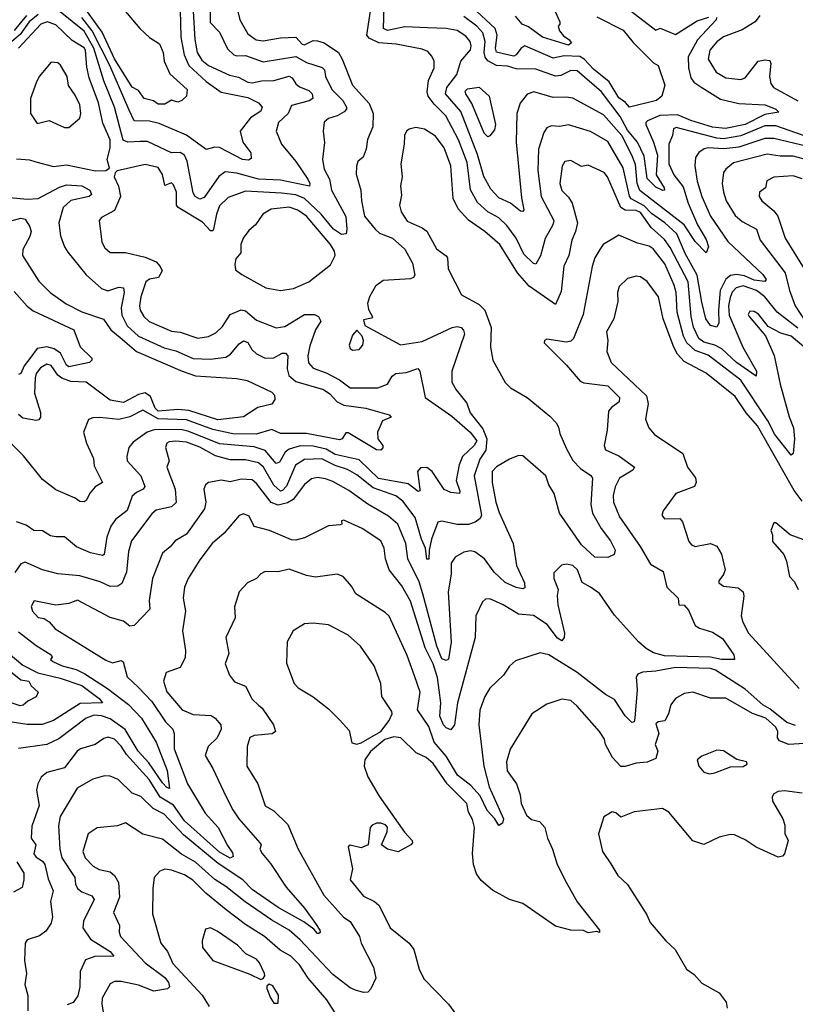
# Model space of a CAD drawing. Extents: x 1246169 to 1426871, y 660025 to 763458.
# Tile 208 of 256: x 1301700 to 1305254, y 737985 to 742495. Entities that reach past the tile are written whole.
import ezdxf

# ---------------------------------------------------------------- set-up
doc = ezdxf.new("R2010")
doc.units = 0

msp = doc.modelspace()

# ---------------------------------------------------------------- linework, layer by layer
at = {"layer": '0CON20XD'}
for points in [[(1302574.6, 742585.4), (1302572.6, 742482.6), (1302615, 742438.5), (1302652.4, 742362.4), (1302680.6, 742335), (1302695, 742329.6), (1302735, 742330.7), (1302815, 742301.6), (1302965, 742326.1), (1303015, 742299), (1303085.7, 742275.7), (1303096.8, 742265), (1303101.4, 742235), (1303130.9, 742175), (1303181, 742125), (1303198.1, 742095), (1303198.2, 742085), (1303186.8, 742073.2), (1303155, 742055.3), (1303115, 742042.9), (1303094.7, 742025.3), (1303091.2, 741985), (1303096.7, 741933.3), (1303087.5, 741855), (1303095, 741811.2), (1303119.6, 741765), (1303129.5, 741715), (1303193.8, 741593.8), (1303199.6, 741535), (1303195.5, 741515), (1303175, 741511.3), (1303138.7, 741535), (1303081.3, 741605), (1303005, 741676.5), (1302965, 741693.3), (1302899.8, 741700.2), (1302735, 741710.2), (1302655, 741680.4), (1302615, 741643.2), (1302601.2, 741605), (1302588.5, 741535), (1302585, 741528), (1302575, 741527.8), (1302537.3, 741567.3), (1302425.8, 741635), (1302419.2, 741645), (1302418.4, 741705), (1302405, 741738.6), (1302395, 741747.8), (1302365, 741736.2), (1302355, 741785.6), (1302335, 741817.5), (1302275, 741831.6), (1302147, 741803), (1302136.9, 741793.1), (1302133.1, 741775), (1302153.4, 741733.4), (1302161.8, 741685), (1302135, 741621.1), (1302075, 741589.1), (1302063.5, 741575), (1302076.6, 741476.6), (1302089.5, 741449.5), (1302115, 741428.9), (1302185, 741428.6), (1302275, 741407.5), (1302325, 741385.5), (1302344.5, 741365), (1302352.7, 741345), (1302335.6, 741315), (1302295, 741306.6), (1302278.8, 741295), (1302255.3, 741225.3), (1302249.1, 741185), (1302252.3, 741165), (1302268.2, 741135), (1302293.4, 741113.4), (1302395, 741067.9), (1302435, 741064.2), (1302516.1, 741036.1), (1302565, 741043.4), (1302599.4, 741060.6), (1302629.8, 741090.2), (1302665, 741145.4), (1302715, 741166.8), (1302735, 741161.1), (1302785, 741118.4), (1302875, 741083.2), (1302915, 741089.7), (1303005, 741144.6), (1303051.2, 741145), (1303070, 741135), (1303080.4, 741115), (1303056.2, 741073.8), (1303029.5, 741000.5), (1303020.1, 740955), (1303023.2, 740923.2), (1303045, 740899.5), (1303105, 740878.1), (1303164.8, 740844.8), (1303215, 740808.8), (1303340.9, 740809.1), (1303384.8, 740825.2), (1303407.5, 740862.5), (1303422.9, 740875), (1303470.3, 740879.7), (1303525, 740898.1), (1303533.8, 740885), (1303557.3, 740765), (1303679.5, 740679.5), (1303764.1, 740605), (1303795, 740565.7), (1303783.2, 740545), (1303729.2, 740495), (1303713.5, 740456.5), (1303700.6, 740385), (1303717.2, 740335), (1303715, 740324.2), (1303675, 740329.2), (1303645, 740343.8), (1303589.6, 740425), (1303565, 740443.3), (1303537.4, 740442.6), (1303523.6, 740425), (1303534, 740345), (1303533.3, 740336.7), (1303526.2, 740333.8), (1303479.7, 740369.7), (1303343.5, 740393.5), (1303255, 740478.3), (1303145, 740503.8), (1303105, 740527.3), (1303045, 740541.7), (1302985, 740543.1), (1302935, 740528), (1302916.6, 740513.4), (1302891, 740469), (1302875, 740462.9), (1302825, 740521.7), (1302775, 740539), (1302615, 740552.5), (1302475, 740609.4), (1302445, 740616.3), (1302321.5, 740618.5), (1302284.5, 740605.5), (1302220.1, 740559.9), (1302200.9, 740535), (1302190.9, 740495), (1302192.5, 740475), (1302255.3, 740405), (1302273.4, 740356.6), (1302266, 740345), (1302235, 740330), (1302215, 740312.5), (1302193.3, 740246.8), (1302139.7, 740205), (1302117.6, 740175), (1302099.1, 740125), (1302086.5, 740045), (1302080, 740040), (1302025, 740052.2), (1301961, 740081), (1301905, 740126.2), (1301865, 740125.5), (1301841.5, 740131.5), (1301805, 740154), (1301765, 740155.7), (1301729.4, 740179.4), (1301685, 740194.5)], [(1302433.4, 742603.4), (1302439.2, 742415), (1302453.8, 742335), (1302475.3, 742285), (1302555, 742212.9), (1302622.7, 742162.7), (1302745, 742138.5), (1302794.7, 742115), (1302810.4, 742095), (1302805, 742076.1), (1302757.8, 742045), (1302710.8, 741985), (1302723.1, 741935), (1302758.9, 741885), (1302760.3, 741859.7), (1302748.1, 741851.9), (1302721.4, 741855), (1302615, 741909.6), (1302595, 741910.7), (1302555, 741900.9), (1302465, 741966.4), (1302339.6, 742019.6), (1302295, 742030.7), (1302225, 742031.9), (1302201.3, 742081.3), (1302113.1, 742285), (1302032.3, 742445), (1301985.2, 742505.2)], [(1305310.4, 741915), (1305155, 741950.8), (1305115, 741951.2), (1304995, 741911.4), (1304925.9, 741904.1), (1304855, 741908.9), (1304835.7, 741904.3), (1304812.3, 741887.7), (1304796.4, 741863.6), (1304794.1, 741825.9), (1304804.8, 741755), (1304825.2, 741685.2), (1304866.2, 741595), (1304945, 741479.2), (1305105, 741328.2), (1305120, 741305), (1305115, 741296.2), (1305065, 741302.1), (1305021.5, 741321.5), (1304985, 741328.2), (1304957.2, 741322.8), (1304935, 741307.2), (1304910.1, 741255), (1304901.5, 741165), (1304903.7, 741106.3), (1304893.8, 741086.2), (1304866.2, 741095), (1304843.9, 741125), (1304825, 741200.8), (1304805, 741324.6), (1304749.7, 741425), (1304711.8, 741515), (1304656.4, 741565), (1304595, 741607.9), (1304561.9, 741641.9), (1304502.4, 741675), (1304495, 741686.7), (1304465, 741816.7), (1304395, 741937.8), (1304315, 741983.3), (1304215, 742013.8), (1304175, 742005.4), (1304135, 742009.1), (1304115, 741999.4), (1304101.1, 741978.9), (1304077.8, 741902.2), (1304074.4, 741805), (1304090.2, 741685), (1304147.1, 741575), (1304143.3, 741555), (1304107.2, 741492.8), (1304086.7, 741413.3), (1304065, 741375.7), (1304055, 741377.8), (1304010.8, 741420.8), (1303974.7, 741495), (1303932, 741552), (1303895, 741587.7), (1303845.2, 741615.2), (1303798.1, 741658.1), (1303765.2, 741715.2), (1303751, 741841), (1303710.5, 741945), (1303653.2, 742055), (1303598.8, 742108.8), (1303571.9, 742145), (1303567.9, 742165), (1303572.7, 742217.3), (1303599.5, 742275), (1303599.5, 742305), (1303588.8, 742328.8), (1303569.7, 742349.7), (1303545, 742359.7), (1303425, 742382.9), (1303345, 742389.5), (1303301.5, 742411.5), (1303290.6, 742425), (1303315.4, 742584.6)], [(1304126.5, 742595), (1304174.4, 742485), (1304175.7, 742474.3), (1304166.7, 742465), (1304173.3, 742445), (1304191.9, 742421.9), (1304216.7, 742405), (1304228.8, 742388.8), (1304215, 742379.2), (1304095.8, 742415), (1304032.1, 742462.1), (1304002.9, 742475), (1303971.2, 742511.2)], [(1302495.2, 742535), (1302502.1, 742405), (1302513.1, 742345), (1302535, 742309.3), (1302565, 742285.7), (1302661.8, 742241.8), (1302702.5, 742232.5), (1302745, 742209.7), (1302765, 742206.1), (1302807.5, 742215), (1302865, 742216.8), (1302935, 742236.1), (1302949.2, 742229.2), (1302965, 742201.8), (1302982.9, 742187.1), (1303025, 742170.4), (1303039.6, 742155), (1303043.5, 742135), (1303026.6, 742123.4), (1302945, 742101.8), (1302930.9, 742065), (1302886.3, 742023.7), (1302874.6, 741985), (1302899.5, 741925), (1302965.8, 741845), (1303020, 741765), (1303030, 741745), (1303027.7, 741732.3), (1302895, 741759.5), (1302795, 741765.5), (1302695, 741792.8), (1302641.7, 741798.2), (1302612.3, 741777.7), (1302545, 741680.9), (1302525, 741672.7), (1302504.2, 741685), (1302495, 741702.9), (1302467.3, 741847.3), (1302455, 741875.3), (1302435, 741887.4), (1302395, 741885.9), (1302285, 741936.9), (1302252.5, 741937.5), (1302195, 741933.6), (1302174.1, 741944.1), (1302134.8, 742094.8), (1302085.4, 742215), (1302040.3, 742365), (1301995, 742443.4), (1301885, 742531.6)], [(1302175, 742544), (1302250.8, 742455), (1302295, 742414), (1302340, 742385), (1302357.5, 742345), (1302362, 742305), (1302387.9, 742247.9), (1302468.1, 742175), (1302464, 742145), (1302442.9, 742125), (1302425, 742117.5), (1302395, 742126.2), (1302365, 742108.8), (1302335, 742108), (1302313.2, 742123.2), (1302270.8, 742135), (1302245, 742170.8), (1302215, 742185.7), (1302135, 742316.1), (1302078.2, 742438.2), (1301998.1, 742548.1)], [(1302697.1, 742545), (1302709, 742495), (1302745, 742430), (1302783.7, 742403.7), (1302815, 742398.8), (1302895, 742412.9), (1302965, 742415.4), (1302995, 742382.5), (1303005, 742380), (1303045, 742400), (1303065, 742398.5), (1303095, 742390), (1303160.4, 742345), (1303178, 742315), (1303224.7, 742195), (1303301.2, 742111.2), (1303319.1, 742065), (1303318.8, 742005), (1303293.9, 741946.1), (1303287.3, 741902.7), (1303274.6, 741865.4), (1303250, 741845), (1303243.3, 741825), (1303242.1, 741787.9), (1303263.9, 741713.9), (1303266.4, 741665), (1303280.7, 741595), (1303329.3, 741535), (1303348.1, 741518.1), (1303408, 741495), (1303465, 741443.8), (1303500.2, 741380.2), (1303510.4, 741325), (1303505.3, 741314.7), (1303491.1, 741308.9), (1303365, 741300.9), (1303330, 741275), (1303302.9, 741225), (1303294.2, 741195), (1303298.3, 741168.3), (1303316.2, 741133.8), (1303312.5, 741127.5), (1303275, 741120), (1303281.2, 741095), (1303445, 741006.4), (1303545, 741021.8), (1303682.5, 741085), (1303705, 741090), (1303722.5, 741085), (1303733.2, 741073.2), (1303737.5, 741055), (1303679.6, 740885), (1303680.9, 740835), (1303700.2, 740800.2)], [(1305317.1, 741955), (1305165, 742009.6), (1305115, 742009.1), (1305005, 741962.6), (1304925, 741950.2), (1304895, 741953.2), (1304708.1, 742001.9), (1304695.5, 741995), (1304691.8, 741965), (1304674.4, 741925.6), (1304674.9, 741835), (1304696.7, 741785), (1304739.6, 741729.6), (1304763.1, 741655), (1304805.5, 741555.5), (1304845, 741488), (1304856.7, 741455), (1304845, 741427.5), (1304795, 741479.5), (1304745.3, 741555.3), (1304542.4, 741712.4), (1304529, 741745), (1304521.3, 741831.3), (1304505, 741874), (1304459.7, 741965), (1304375, 742059.6), (1304235, 742135.6), (1304205, 742140.7), (1304145, 742138.8), (1304055.3, 742164.7), (1304025, 742154.7), (1303992.7, 742112.7), (1303978.8, 742065), (1303974.4, 741935), (1303998.9, 741678.9), (1304009.4, 741625), (1304005, 741616.2), (1303995, 741618.6), (1303948.6, 741655), (1303895, 741678.9), (1303859.2, 741719.2), (1303827.4, 741777.4), (1303797.4, 741877.4), (1303721.6, 742075), (1303651, 742155), (1303656.9, 742185), (1303703.2, 742245), (1303720.8, 742305), (1303765, 742357.5), (1303768.9, 742375), (1303763.9, 742395), (1303745, 742419.8), (1303705, 742446), (1303654.3, 742455.7), (1303568.8, 742458.8), (1303465, 742463.1), (1303385, 742446), (1303366.7, 742455), (1303370.7, 742555)], [(1304345, 742508.6), (1304465, 742448.1), (1304510.6, 742390.6), (1304605, 742298.1), (1304626.2, 742285), (1304656.5, 742195), (1304642.9, 742145), (1304618.2, 742125), (1304495, 742094.9), (1304476.2, 742116.2), (1304445, 742137.2), (1304400.5, 742210.5), (1304329.1, 742269.1), (1304287, 742315), (1304267, 742327), (1304195, 742329.7), (1304145, 742319.4), (1304015, 742375.3), (1303996.3, 742363.7), (1303975, 742333.8), (1303965, 742328.9), (1303943.4, 742333.4), (1303885, 742346.1), (1303879.6, 742365), (1303887.3, 742425), (1303879, 742455), (1303771.3, 742555)], [(1304501.8, 742535), (1304615, 742446.7), (1304635, 742457.1), (1304705, 742428.2), (1304805, 742490.6), (1304857.5, 742507.5)], [(1301785, 742519.6), (1301743.1, 742485), (1301702.6, 742427.4), (1301615, 742354.3)], [(1301731.1, 742515), (1301674.9, 742445.1)], [(1302046.7, 741803.3), (1302095, 741804.3), (1302111.2, 741815), (1302100.4, 741855), (1302115, 741908), (1302115.1, 741945.1), (1302081.7, 742021.7), (1302060.9, 742115), (1302019, 742229), (1302007.9, 742277.9), (1302001.3, 742355), (1301995, 742366.6), (1301940.1, 742400.1), (1301865, 742472.3), (1301825.7, 742485.7), (1301797.7, 742475), (1301695.2, 742365)], [(1304892.5, 742505), (1304891.2, 742495), (1304806.5, 742403.5), (1304762.6, 742325), (1304764.2, 742275), (1304775, 742228.9), (1304788.5, 742208.5), (1304825, 742184.2), (1304911.4, 742131.4), (1304995, 742111.3), (1305115.7, 742105.7), (1305165.6, 742085), (1305178.8, 742071.2), (1305115, 742060.9), (1305023.8, 742015), (1304933.6, 741996.4), (1304875, 742003.4), (1304775, 742033.2), (1304715, 742060.1), (1304633.8, 742056.2), (1304577.3, 742032.7), (1304568.9, 742025), (1304568.7, 742015), (1304604.8, 741935), (1304622.3, 741875), (1304616.5, 741785), (1304652.9, 741725), (1304654, 741715), (1304647.5, 741712.5), (1304615, 741728.4), (1304575, 741767.9), (1304560.9, 741870.9), (1304530.8, 741935), (1304485, 741989.7), (1304452, 742052), (1304366.4, 742165), (1304255, 742260.6), (1304225, 742262.2), (1304180.1, 742239.9), (1304155, 742237.1), (1304065, 742268), (1303975, 742270.3), (1303935, 742282.3), (1303885, 742285.6), (1303845, 742307.3), (1303833.1, 742323.1), (1303828.5, 742345), (1303833.1, 742395), (1303822.7, 742435), (1303795, 742465.2), (1303735, 742510.7)], [(1305091.2, 742515), (1305070, 742485), (1305010.5, 742449.5), (1304925, 742416.5), (1304895, 742394.1), (1304863.1, 742355), (1304855.3, 742315), (1304891.8, 742255), (1304935, 742228.8), (1305005, 742220.8), (1305025, 742229.5), (1305084.6, 742305), (1305115, 742311.7), (1305137.8, 742307.8), (1305142.5, 742295), (1305135.8, 742235), (1305142.6, 742202.6), (1305154.6, 742185), (1305265, 742123.2)], [(1301925, 742000.8), (1301975.9, 742044.1), (1301980, 742065), (1301975.5, 742105), (1301955, 742150), (1301924.4, 742194.4), (1301917.5, 742235), (1301887.6, 742287.6), (1301875, 742298), (1301845, 742301.2), (1301789.2, 742235), (1301775, 742206.2), (1301750.3, 742135), (1301750, 742065), (1301780, 742020), (1301835, 742033.3), (1301905, 742001.4), (1301925, 742000.8)], [(1303845, 741958), (1303828.1, 741975), (1303771.9, 742111.9), (1303744, 742155), (1303741.8, 742168.2), (1303752, 742178), (1303805, 742186), (1303850.8, 742145), (1303880, 742015), (1303875, 741991.2), (1303855, 741963.3), (1303845, 741958)], [(1305265, 741082), (1305170.5, 741155), (1305115, 741225.5), (1305076, 741255), (1305015, 741275.7), (1304983.3, 741266.7), (1304965, 741247.1), (1304955, 741222.5), (1304948.7, 741185), (1304951.2, 741141.2), (1305013.1, 740995), (1305075.9, 740885.9), (1305075, 740861.9), (1304984.9, 740924.9), (1304916.9, 740986.9), (1304884.9, 741004.9), (1304835, 741017.4), (1304811.5, 741035), (1304786.9, 741086.9), (1304776.4, 741135), (1304762.4, 741295), (1304681.3, 741451.3), (1304655, 741488.7), (1304593.5, 741543.5), (1304545, 741612), (1304525, 741620.5), (1304475, 741622.3), (1304454.6, 741634.6), (1304392.9, 741775), (1304378, 741795), (1304305, 741828.9), (1304275, 741823.1), (1304225, 741849.6), (1304198.6, 741845), (1304186.2, 741825), (1304174.7, 741745), (1304185, 741713.6), (1304215, 741681.9), (1304231.9, 741655), (1304255.8, 741565), (1304246.9, 741525), (1304229.7, 741485), (1304215.8, 741415), (1304193.7, 741366.3), (1304180.5, 741249.5), (1304155, 741191.2), (1304034.3, 741274.3), (1303981.3, 741335), (1303900.3, 741465), (1303832.1, 741525), (1303757.2, 741577.2), (1303709.4, 741629.4), (1303686.8, 741676.8), (1303675, 741826), (1303645, 741907.8), (1303605, 741962.2), (1303555, 741994), (1303515, 742001.9), (1303485, 741993.3), (1303472.5, 741985), (1303463.1, 741965), (1303462.3, 741925), (1303446.4, 741835), (1303451.9, 741775), (1303445.6, 741735), (1303449.1, 741690.9), (1303440.6, 741645), (1303448.1, 741615), (1303475, 741572.5), (1303545, 741541.8), (1303565, 741526.7), (1303610.4, 741445), (1303655, 741414.3), (1303660.9, 741405), (1303663.7, 741353.7), (1303723.8, 741235), (1303805, 741191.2), (1303831.8, 741165), (1303860.4, 741085), (1303856.7, 740995), (1303868.1, 740935), (1303925, 740833.1), (1303949.1, 740809.1), (1304025, 740764.2), (1304129.3, 740679.3), (1304158.9, 740648.9), (1304169.3, 740629.3)], [(1301685, 741857.7), (1301745, 741853.2), (1301774.4, 741844.4), (1301855, 741822.5), (1301915, 741830.3), (1302046.7, 741803.3)], [(1305312.5, 741852.5), (1305245, 741870.4), (1305185, 741870.8), (1305125, 741879.6), (1304971, 741839), (1304935, 741810.5), (1304924.6, 741795), (1304918.2, 741745), (1304924.6, 741705.4), (1304937.2, 741665), (1304977.9, 741597.9), (1305010.8, 741570.8), (1305076.8, 741535), (1305093.4, 741485), (1305207.1, 741335), (1305227.7, 741255), (1305254.1, 741184.1), (1305330.7, 741065)], [(1305285, 741766.2), (1305245, 741779.3), (1305155.3, 741774.7), (1305123.4, 741756.6), (1305117.5, 741725), (1305090, 741705), (1305088.1, 741685), (1305100, 741665), (1305155, 741620), (1305174.7, 741595), (1305207.5, 741495), (1305294.4, 741354.4)], [(1301655, 741681.1), (1301735, 741673.3), (1301785, 741676.7), (1301882.3, 741727.7), (1301915, 741738.2), (1301985, 741734), (1302021.9, 741715), (1302029.4, 741695), (1302018.2, 741685), (1301935, 741666.9), (1301899.3, 741635), (1301879.7, 741565), (1301887.8, 741505), (1301905.7, 741455), (1301921, 741431), (1302005, 741326.4), (1302075, 741264.5), (1302103.5, 741253.5), (1302155, 741269.7), (1302176.2, 741266.2), (1302179, 741245), (1302165.2, 741175.2), (1302168.6, 741141.4), (1302193.2, 741093.2), (1302245, 741046), (1302362.7, 740992.7), (1302415, 740978.3), (1302495, 740943.6), (1302575, 740939.8), (1302645, 740950), (1302666.4, 740963.6), (1302705, 741010.9), (1302725, 741023.6), (1302745, 741016.7), (1302764.5, 740985), (1302785.2, 740965.2), (1302825, 740945.3), (1302865, 740946.4), (1302902.8, 740967.2), (1302917.3, 740967.3), (1302928.8, 740955), (1302926.4, 740896.4), (1302934, 740865), (1302965, 740837.3), (1303091.6, 740801.6), (1303120.8, 740780.8), (1303155, 740744.8), (1303185, 740729), (1303285.6, 740715.6), (1303392.5, 740685), (1303402.5, 740675), (1303361.9, 740658.1), (1303339.4, 740605), (1303341.1, 740575), (1303363.5, 740545), (1303363.6, 740533.6), (1303355, 740522.5), (1303335, 740524.5), (1303205, 740603.3), (1303195, 740602.5), (1303177.5, 740575), (1303165, 740570), (1303015, 740600.3), (1302895, 740600), (1302855, 740617.2), (1302783.2, 740596.8), (1302677.4, 740597.4), (1302585, 740618.6), (1302465, 740661.6), (1302335, 740667), (1302265, 740706), (1302205, 740675.2), (1302155, 740664), (1302066.7, 740673.3), (1302035, 740672.1), (1302015, 740664.3), (1301991.8, 740605), (1302006.7, 740555), (1302038.4, 740485), (1302041.4, 740451.4), (1302079.4, 740375), (1302045.3, 740354.7), (1302022.4, 740327.6), (1302005, 740292), (1301995, 740285.8), (1301975, 740288.8), (1301953.9, 740303.9), (1301865, 740340.9), (1301805, 740389.3), (1301717.8, 740497.8), (1301607.8, 740605)], [(1302895, 741254.6), (1302955, 741264.6), (1303025, 741294), (1303125, 741371.8), (1303146, 741415), (1303142.7, 741435), (1303124.7, 741465), (1303013.8, 741595), (1302975, 741623.5), (1302935, 741636.9), (1302852.3, 741627.7), (1302814.3, 741605), (1302781.2, 741555), (1302750.4, 741529.6), (1302723.7, 741495), (1302712.9, 741465), (1302713.2, 741426.8), (1302690.9, 741399.1), (1302685.8, 741375), (1302689.3, 741349.3), (1302717.6, 741327.6), (1302827.2, 741267.2), (1302895, 741254.6)], [(1301615, 741562.3), (1301705, 741586.1), (1301725, 741581.9), (1301746.7, 741546.7), (1301752, 741525), (1301747.3, 741502.7), (1301715, 741442), (1301712.8, 741415), (1301787.6, 741297.6), (1301840, 741245), (1301913.7, 741193.7), (1301985, 741156.8), (1302084.1, 741124.1), (1302118.1, 741075), (1302160.1, 741040.1), (1302236, 740976), (1302445, 740885.4), (1302505, 740863.4), (1302695, 740850.9), (1302742.6, 740842.6), (1302855, 740788.8), (1302867.6, 740775), (1302869.4, 740755), (1302855, 740733.3), (1302791.5, 740718.5), (1302725, 740676.4), (1302607.6, 740662.4), (1302474.4, 740704.5), (1302425, 740708.9), (1302335, 740701.5), (1302320.7, 740715), (1302299.6, 740769.6), (1302275, 740785.8), (1302245, 740778.4), (1302175, 740741.9), (1302115, 740752.2), (1302005, 740834.8), (1301935, 740837.4), (1301893.1, 740853.1), (1301875, 740867), (1301845, 740911.8), (1301825, 740917.7), (1301795, 740901.2), (1301775.2, 740875), (1301770.7, 740855), (1301768.1, 740785), (1301795.9, 740695.9), (1301795.4, 740674.6), (1301787.3, 740662.7), (1301775, 740659.2), (1301715, 740669.9), (1301695, 740686.8)], [(1305226.2, 740676.2), (1305245.7, 740625), (1305250.7, 740575), (1305245, 740507.5), (1305235, 740500), (1305160.2, 740595), (1305128.1, 740658.1), (1305005, 740843.3), (1304855, 740957.8), (1304795, 740979.7), (1304757.4, 741015), (1304741, 741045), (1304713.2, 741155), (1304707.5, 741245), (1304699.5, 741279.5), (1304656.2, 741376.2), (1304602.8, 741445), (1304585, 741457.5), (1304530.9, 741470.9), (1304445, 741507.8), (1304373.8, 741466.2), (1304357.9, 741442.1), (1304335.3, 741405), (1304323.7, 741365), (1304282, 741145), (1304237.5, 741035), (1304225, 741023.1), (1304205, 741017.9), (1304115, 741032), (1304104.3, 741025.7), (1304103.1, 741015), (1304205, 740912.7), (1304268.7, 740838.6), (1304285, 740831.1), (1304395, 740818.2), (1304447.9, 740765), (1304446.9, 740745), (1304411.1, 740718.9), (1304398.4, 740701.6), (1304392, 740615), (1304377.9, 740545), (1304384.7, 740524.7), (1304445, 740497.9), (1304517.1, 740445), (1304509, 740431), (1304449.1, 740395), (1304427.9, 740355), (1304419.2, 740315), (1304421.2, 740285), (1304448.2, 740218.2), (1304542.6, 740082.6), (1304590.7, 740000.7), (1304648, 739968), (1304665.8, 739895), (1304717.1, 739845), (1304720, 739815), (1304745, 739812.5), (1304765, 739790), (1304795, 739720.5), (1304815, 739708.2), (1304875, 739690), (1304921.2, 739661.2), (1304972.2, 739585), (1304976.2, 739565), (1304916.3, 739563.7), (1304865, 739574.5), (1304655, 739581.8), (1304604.9, 739594.9), (1304570, 739615), (1304535, 739645.4), (1304425, 739768.1), (1304356.8, 739866.8), (1304315, 739895.4), (1304276.9, 739916.9), (1304256, 739975), (1304234.4, 739994.4), (1304205, 740000.6), (1304183.3, 739996.7), (1304148, 739962), (1304147.5, 739935), (1304168, 739885), (1304162.8, 739857.2), (1304165.7, 739815), (1304195.8, 739685), (1304194.2, 739665), (1304185, 739650), (1304165, 739661.6), (1304117.3, 739725), (1304055, 739765.7), (1303985, 739771.8), (1303915, 739814.7), (1303855, 739841.5), (1303835, 739840), (1303821.1, 739828.9), (1303790, 739765), (1303786.7, 739665), (1303705.8, 739365), (1303692.9, 739265), (1303675, 739242.3), (1303655, 739251.2), (1303642, 739265), (1303624.8, 739305.2), (1303630.2, 739365), (1303615, 739481.2), (1303595.4, 739545), (1303558.4, 739618.4), (1303491.5, 739831.5), (1303451.6, 739901.6), (1303393.8, 739975), (1303376.7, 740025), (1303370.2, 740075), (1303355, 740107.2), (1303270, 740165), (1303185, 740203.3), (1303175, 740200), (1303176.2, 740185), (1303169.1, 740180.9), (1303115, 740176.9), (1303005, 740122.1), (1302965, 740110.9), (1302945, 740111.8), (1302845, 740155.3), (1302773.8, 740173.8), (1302750.9, 740220.9), (1302725, 740232), (1302705, 740224), (1302637, 740143), (1302582.5, 740095), (1302525, 740021.1), (1302471.5, 739935), (1302455.6, 739895), (1302449.5, 739845), (1302460, 739785), (1302445.5, 739695.5), (1302459.1, 739605), (1302457.9, 739572.1), (1302435, 739528), (1302371.2, 739505), (1302359.6, 739465), (1302375, 739415.6), (1302445, 739333.3), (1302495, 739311.9), (1302577.2, 739307.2), (1302596.2, 739295), (1302621.5, 739265), (1302623.3, 739245), (1302605.1, 739204.9), (1302563.3, 739165), (1302550, 739125), (1302585.5, 739065), (1302646.8, 738935), (1302676.5, 738875), (1302704.6, 738834.6), (1302800.8, 738725), (1302806.2, 738715), (1302801.2, 738695), (1302810.6, 738675), (1302848.9, 738628.9), (1302921.5, 738521.5), (1303004.7, 738425), (1303055.4, 738355), (1303075.4, 738325), (1303076.2, 738313.8), (1303070.5, 738309.5), (1303065, 738308.6), (1303048.3, 738328.3), (1303002.5, 738362.5), (1302885, 738428.3), (1302765, 738511), (1302722.4, 738555), (1302609.2, 738629.2), (1302450.5, 738760.5), (1302362, 738855), (1302311.5, 738881.5), (1302255, 738936.1), (1302215, 738952.2), (1302151.9, 739015), (1302115, 739029.1), (1302088, 739032), (1302035, 739016.7), (1301963.8, 738975), (1301885.3, 738845), (1301877.7, 738802.3), (1301883.3, 738695), (1301893.3, 738655), (1301952.1, 738565), (1301955.3, 738535), (1301965.4, 738515), (1301985, 738499.1), (1302031.1, 738481.1), (1302040.7, 738465), (1301992.5, 738365), (1301988.8, 738335), (1302025, 738282.5), (1302115, 738226.7), (1302131.2, 738205), (1302045, 738204.1), (1302001.7, 738188.3), (1301976.7, 738135), (1301975.6, 738064.4), (1301966.7, 738023.3), (1301945, 737993.1), (1301917.3, 737982.7)], [(1305285, 740289.3), (1305248.5, 740338.5), (1305081.2, 740635), (1305029.2, 740695), (1304978.8, 740768.8), (1304845, 740875.7), (1304745, 740929.3), (1304715, 740963.1), (1304697.6, 740995), (1304648.8, 741125), (1304627.7, 741225), (1304575, 741296.5), (1304545, 741317.5), (1304525, 741320.6), (1304485, 741309.4), (1304447.4, 741272.6), (1304439.1, 741245), (1304440.8, 741205), (1304422.3, 741125), (1304388.9, 741065), (1304395.2, 741025), (1304389.7, 740975), (1304410.4, 740925), (1304572.3, 740772.3), (1304579.1, 740735), (1304567.1, 740665), (1304582.9, 740625), (1304609.2, 740595), (1304738.1, 740508.1), (1304760, 740445), (1304796.9, 740396.9), (1304799.6, 740375), (1304792.8, 740357.2), (1304706, 740325), (1304648.6, 740245), (1304642.9, 740225), (1304655, 740209.2), (1304725, 740210), (1304736.9, 740195), (1304766.6, 740105)], [(1301675, 741249.7), (1301733.7, 741183.7), (1301761.3, 741161.3), (1301948.8, 741075), (1301976.9, 740996.9), (1302030, 740945), (1302030, 740935), (1302020, 740925), (1301925, 740904.6), (1301915, 740913.3), (1301887.6, 740967.6), (1301857.8, 740987.8), (1301825, 740996.5), (1301780.3, 740989.7), (1301750.9, 740949.1), (1301720.6, 740909.4), (1301705, 740874.4), (1301695, 740869.4)], [(1305311.7, 740981.7), (1305235, 741044.8), (1305188.5, 741058.5), (1305129.7, 741089.7), (1305085, 741145.7), (1305065, 741158.6), (1305045, 741160), (1305038.6, 741145), (1305042.9, 741135), (1305117.5, 741047.5), (1305156.7, 740956.7), (1305184.7, 740825.3), (1305226.2, 740676.2)], [(1303225, 740980.8), (1303255, 740983.8), (1303272, 741005), (1303275.7, 741025), (1303268.8, 741045), (1303245, 741072.5), (1303225, 741050), (1303210.5, 741005), (1303215, 740988.8), (1303225, 740980.8)], [(1303700.2, 740800.2), (1303748.9, 740738.9), (1303763.9, 740695), (1303821.6, 740621.6), (1303841, 740575), (1303836.2, 740523.8), (1303808.3, 740481.7), (1303782.2, 740405), (1303816.8, 740225), (1303809.3, 740210.7), (1303787, 740193), (1303757.2, 740182.8), (1303705, 740182.2), (1303635, 740197.5), (1303616.7, 740193.3), (1303586.4, 740115), (1303575.7, 740065), (1303575, 740023.8), (1303565, 740024), (1303560, 740075), (1303541.6, 740115), (1303511.6, 740215), (1303455, 740290.2), (1303423.6, 740313.6), (1303320.5, 740350.5), (1303245, 740410.9), (1303202.3, 740435), (1303145, 740452.6), (1303085, 740483.2), (1303005, 740480.8), (1302963.7, 740455), (1302922, 740358), (1302905, 740337.9), (1302895, 740335.8), (1302865, 740362.7), (1302816.9, 740445), (1302794.6, 740464.6), (1302735, 740479.2), (1302665, 740479.1), (1302597.9, 740497.9), (1302525, 740537.7), (1302465, 740559.4), (1302415, 740565.2), (1302385, 740561.1), (1302374.5, 740555), (1302368.5, 740535), (1302384.5, 740475), (1302374.2, 740445), (1302412.3, 740345), (1302416.5, 740283.5), (1302395, 740263.2), (1302325, 740247.7), (1302305, 740231.5), (1302212.8, 740107.2), (1302199.1, 740059.1), (1302189.7, 739965), (1302168, 739912), (1302150.4, 739899.6), (1302115, 739899.4), (1302069.5, 739919.5), (1301975, 739947.9), (1301875, 739957.1), (1301805, 739975.5), (1301725, 740010.4), (1301705, 740002.5), (1301677.5, 739962.5)], [(1304169.3, 740629.3), (1304175, 740600), (1304205, 740530), (1304235.4, 740475.4), (1304269.5, 740439.5), (1304317.3, 740407.3), (1304324.4, 740395), (1304316.6, 740275), (1304324.3, 740235), (1304364, 740164), (1304407.7, 740107.7), (1304429.4, 740065), (1304424.7, 740045), (1304395, 740031.9), (1304335, 740033.8), (1304275, 740089.3), (1304173.6, 740235), (1304149.5, 740325), (1304124.2, 740365), (1304111.5, 740405), (1304005, 740497.1), (1303985, 740499.2), (1303945, 740481.8), (1303885, 740447.3), (1303865.4, 740425), (1303864.3, 740375.7), (1303882.5, 740285), (1303897.4, 740237.4), (1303960.8, 740095), (1303976.7, 739995), (1304013.6, 739915), (1304015, 739892), (1304005, 739887.8), (1303975, 739894), (1303925, 739917.1), (1303874.1, 739964.1), (1303829.7, 740025), (1303785, 740057.5), (1303765, 740061.5), (1303735, 740056.1), (1303695, 740033.6), (1303677.5, 740005), (1303677.6, 739955), (1303663.3, 739875), (1303676.4, 739643.6), (1303664.3, 739565.7), (1303655, 739560), (1303635, 739567.9), (1303611.1, 739625), (1303547.9, 739865), (1303530.5, 739920.5), (1303478.4, 740025), (1303468.7, 740095), (1303432.5, 740185), (1303390.5, 740220.5), (1303295, 740275.2), (1303208.8, 740338.8), (1303135, 740380), (1303102, 740392), (1303065, 740398.2), (1303037.7, 740392.3), (1303005, 740365.4), (1302953.2, 740296.8), (1302927.5, 740282.4), (1302885, 740271.3), (1302852.8, 740282.8), (1302785, 740370), (1302765, 740387.6), (1302715, 740390.5), (1302665, 740378.2), (1302625, 740385.5), (1302565, 740375.5), (1302551.5, 740365), (1302543.5, 740345), (1302552.3, 740285), (1302546.7, 740255), (1302465, 740138.6), (1302412.7, 740107.3), (1302390.3, 740079.7), (1302355, 740051.2), (1302309.3, 739935), (1302293.4, 739835), (1302296.2, 739795), (1302225, 739720.6), (1302205, 739717.5), (1302175, 739739.5), (1302115, 739755.9), (1301965, 739835.5), (1301925, 739821.2), (1301865, 739813.1), (1301767, 739833), (1301753, 739807), (1301758, 739785), (1301785, 739756.7), (1301811.7, 739751.7), (1301835, 739737.5), (1301862.5, 739705), (1302095, 739561.9), (1302125, 739549.5), (1302165, 739559.5), (1302173.9, 739553.9), (1302193, 739485), (1302245, 739436.3), (1302305, 739372.4), (1302368.7, 739278.7), (1302401.4, 739245), (1302407.5, 739225), (1302407.5, 739155), (1302468.5, 738995), (1302549.5, 738859.5), (1302609.2, 738795), (1302651.6, 738711.6), (1302675, 738678.8), (1302677.8, 738662.2), (1302665, 738654.7), (1302615, 738681.6), (1302454.5, 738824.5), (1302405, 738896.6), (1302344, 738934), (1302293.6, 739015), (1302188.9, 739128.9), (1302165, 739167.3), (1302135, 739198.6), (1302105, 739208.4), (1302085, 739201.8), (1302045.7, 739175), (1301978.1, 739155), (1301963.9, 739145), (1301905, 739068), (1301825, 739046.2), (1301799.1, 739025), (1301782.7, 738995), (1301777.7, 738965), (1301788.9, 738895), (1301755, 738800), (1301753.2, 738745), (1301773.5, 738715), (1301765, 738674), (1301775, 738658), (1301805, 738640), (1301815, 738625.7), (1301829.8, 738559.8), (1301853.3, 738505), (1301841.4, 738455), (1301850, 738385), (1301843.6, 738356.4), (1301820, 738320), (1301791.5, 738298.5), (1301735, 738279.5), (1301725.9, 738264.1), (1301722.5, 738185), (1301731.6, 738125), (1301723.3, 738075), (1301736.8, 738025), (1301736.8, 737955)], [(1305335, 740097.5), (1305230, 740135), (1305165, 740190), (1305155, 740190), (1305142.5, 740155), (1305150, 740135), (1305150, 740105), (1305200.8, 740045), (1305214.2, 740015), (1305226.7, 739945), (1305250.5, 739920.5), (1305266.9, 739885)], [(1304766.6, 740105), (1304779, 740089), (1304795, 740082.3), (1304865, 740095.8), (1304895, 740082.9), (1304916.5, 740046.5), (1304932.5, 739975), (1304925.7, 739954.3), (1304904.3, 739925), (1304904.2, 739915), (1304925, 739900), (1304992.2, 739892.2), (1305015.8, 739875), (1305018.1, 739855), (1305005.5, 739765), (1305013.6, 739735), (1305039.1, 739685), (1305271.1, 739431.1)], [(1305255, 739262.6), (1305215, 739276.1), (1305138, 739338), (1305105, 739356.9), (1305025, 739428.2), (1304888.2, 739515), (1304865, 739522.9), (1304705, 739528.1), (1304615, 739510.5), (1304553.9, 739506.1), (1304532.8, 739497.2), (1304525.6, 739484.4), (1304529.6, 739425), (1304519.5, 739295), (1304515, 739278.8), (1304505, 739276), (1304475, 739306.7), (1304425, 739381.5), (1304385, 739404.6), (1304254, 739505), (1304125, 739585.4), (1304085, 739594.3), (1303971.5, 739558.5), (1303945, 739534.2), (1303917.1, 739492.9), (1303855, 739432.9), (1303831.8, 739395), (1303808.3, 739331.7), (1303803.7, 739265), (1303826.7, 739075), (1303850.6, 738980.6), (1303916.9, 738835), (1303912, 738815), (1303895, 738804.4), (1303877.1, 738835), (1303842.7, 738872.7), (1303810.1, 738940.1), (1303767, 738987), (1303706.2, 739035), (1303655, 739121.2), (1303598.7, 739185), (1303575, 739258), (1303523.2, 739333.2), (1303535.3, 739415.3), (1303508.9, 739488.9), (1303475, 739583.1), (1303392.6, 739762.6), (1303375, 739779.4), (1303240, 739865), (1303220.8, 739900.8), (1303182.9, 739945), (1303155, 739954.6), (1303055, 739941.1), (1303015, 739949.1), (1302935, 739978.2), (1302885, 739965.6), (1302825, 739966.7), (1302805, 739957.1), (1302784.5, 739935.5), (1302744.5, 739915.5), (1302705.6, 739874.4), (1302684.2, 739805), (1302687.5, 739755), (1302644.3, 739665), (1302658.5, 739591.5), (1302641.9, 739545), (1302662, 739492), (1302685, 739462.5), (1302735, 739442.5), (1302765, 739382.5), (1302795, 739355.7), (1302811.2, 739341.2), (1302863.1, 739265), (1302872, 739235), (1302856.8, 739223.2), (1302774.5, 739215.5), (1302755, 739206.2), (1302742.2, 739165), (1302740.7, 739075), (1302791.5, 738995), (1302825, 738894.3), (1302865, 738870.6), (1302928.7, 738808.7), (1302975.4, 738695), (1303094.1, 738485), (1303183.8, 738383.8), (1303215, 738363.6), (1303257.1, 738295), (1303264.4, 738265), (1303320.7, 738155), (1303332, 738105), (1303309.5, 738055), (1303295, 738040), (1303275, 738038.2), (1303239.5, 738049.5), (1303215, 738059.6), (1303135, 738120.4), (1302985, 738279.3), (1302935, 738323.8), (1302855, 738370.3), (1302733.9, 738453.9), (1302644.6, 738525), (1302595, 738556.1), (1302505, 738635.2), (1302441.9, 738671.9), (1302355, 738740.5), (1302264.7, 738764.7), (1302185, 738816), (1302147.7, 738802.3), (1302055, 738793.5), (1302014.4, 738765.6), (1301990, 738685), (1301999.6, 738655), (1302036.7, 738616.7), (1302065, 738602.7), (1302115, 738591.8), (1302134.7, 738574.7), (1302152.9, 738542.9), (1302157.3, 738475), (1302129.4, 738405), (1302157.7, 738345), (1302155.5, 738314.5), (1302161.8, 738295), (1302275.3, 738175), (1302365, 738106.8), (1302382.2, 738085), (1302387.1, 738065), (1302376.7, 738055), (1302315, 738044.3), (1302245, 738072.5), (1302165, 738088.4), (1302135, 738088.8), (1302115, 738078.1), (1302078, 738012), (1302076.4, 737985), (1302088.2, 737915)], [(1303245, 739176.4), (1303265, 739182.9), (1303355, 739234.4), (1303392.7, 739285), (1303406.5, 739315), (1303405, 739326.2), (1303360, 739395), (1303354.6, 739455), (1303324.7, 739534.7), (1303262.2, 739625), (1303205, 739675.6), (1303115, 739723.5), (1303045, 739730.6), (1303005, 739728.1), (1302953.7, 739696.3), (1302925.8, 739645), (1302922.7, 739547.3), (1302958.2, 739455), (1302975.6, 739435), (1303045, 739392.5), (1303115, 739338.6), (1303165, 739288), (1303209.1, 739239.1), (1303222, 739182), (1303245, 739176.4)], [(1301695, 739690.8), (1301775, 739627.9), (1301843.8, 739585), (1301848.8, 739575), (1301841.2, 739565), (1301852, 739555), (1301894.3, 739535), (1301958.7, 739518.7), (1301998.3, 739498.3), (1302101.9, 739431.9), (1302198.5, 739358.5), (1302258.4, 739295), (1302325.2, 739185), (1302376.5, 739055), (1302387.1, 738972.9), (1302375, 738977.5), (1302355, 738999.1), (1302291.3, 739091.3), (1302242.8, 739145), (1302183.4, 739243.4), (1302115, 739292.7), (1302075, 739306.4), (1302041.1, 739308.9), (1302005, 739295.7), (1301879.5, 739200.5), (1301825, 739174.6), (1301695, 739156.2)], [(1301629.5, 739609.5), (1301715, 739538), (1301782.9, 739502.9), (1301885, 739478.5), (1301985, 739445.8), (1302064.1, 739385), (1302080, 739365), (1301977.7, 739362.3), (1301855, 739285.2), (1301803.3, 739266.7), (1301735, 739266.5), (1301605, 739286.5)], [(1301649.7, 739515), (1301705, 739471.8), (1301741.5, 739465), (1301753.3, 739443.2), (1301784.3, 739415), (1301775, 739392.9), (1301736.8, 739373.2), (1301716.2, 739355), (1301702.4, 739352.4), (1301661.4, 739365)], [(1305295, 739178.8), (1305225, 739175.2), (1305182.1, 739192.1), (1305172, 739205), (1305173.3, 739235), (1305165, 739254.5), (1305119.3, 739295), (1305057.5, 739317.5), (1304935, 739386.6), (1304865, 739387.8), (1304785, 739414.6), (1304745, 739408.7), (1304705, 739385.6), (1304684, 739356), (1304672.5, 739315), (1304656.1, 739283.9), (1304625, 739278.5), (1304615, 739268.8), (1304628.9, 739225), (1304612.5, 739175), (1304623.8, 739145), (1304615, 739110), (1304575.7, 739094.3), (1304525, 739090), (1304475, 739073.5), (1304455, 739073.6), (1304416.4, 739115), (1304384.6, 739175), (1304379.2, 739199.2), (1304357.1, 739235), (1304255, 739350), (1304225, 739375.7), (1304185, 739382.5), (1304115, 739360), (1304047.5, 739315), (1303947.3, 739152.7), (1303930.6, 739095), (1303934.3, 739054.3), (1303977.1, 738995), (1303993, 738945), (1303998, 738905), (1304021.7, 738851.7), (1304045, 738830.7), (1304082.5, 738822.5), (1304106.9, 738795), (1304118.8, 738745), (1304141.5, 738695), (1304162.7, 738625), (1304203.7, 738543.7), (1304255, 738454.5), (1304356.2, 738325), (1304356.4, 738313.6), (1304345, 738317.5), (1304305, 738312.5), (1304283, 738323), (1304225.8, 738324.2), (1304155, 738342.5), (1304005, 738446.2), (1303945, 738464.5), (1303866.8, 738506.8), (1303815, 738552), (1303792.8, 738582.8), (1303780, 738625), (1303775.6, 738675), (1303784.1, 738795), (1303775, 738832), (1303757.1, 738865), (1303748.6, 738905), (1303658.2, 738995), (1303595, 739087.5), (1303563.3, 739115), (1303516.6, 739136.6), (1303445.9, 739205.9), (1303415, 739209.7), (1303373, 739197), (1303307.2, 739142.8), (1303281.5, 739105), (1303278.5, 739075), (1303295, 739026.7), (1303347.8, 738937.8), (1303463.2, 738773.2), (1303498, 738735), (1303500, 738725), (1303492.5, 738715), (1303435, 738683.1), (1303385, 738696), (1303357.5, 738715), (1303383.3, 738775), (1303385.7, 738795.7), (1303376.6, 738806.6), (1303355, 738814.2), (1303335, 738814.2), (1303315, 738805.7), (1303306.2, 738795), (1303297.5, 738715), (1303265, 738700.8), (1303215, 738713.8), (1303204.5, 738705.5), (1303224.4, 738605), (1303214.6, 738555), (1303275, 738480.5), (1303325.3, 738455.3), (1303347.4, 738437.4), (1303398.1, 738335), (1303484.7, 738264.7), (1303505.7, 738235), (1303530.4, 738145), (1303551.5, 738101.5), (1303664.6, 737985), (1303702.1, 737935)], [(1304860.7, 739040.7), (1304885, 739044.5), (1304957.3, 739072.7), (1305015.4, 739074.6), (1305033.8, 739085), (1305030, 739095), (1304986.1, 739106.1), (1304925, 739146.2), (1304895, 739148.5), (1304825, 739121.4), (1304803.8, 739105), (1304812, 739075), (1304835, 739047.5), (1304860.7, 739040.7)], [(1305285, 738951.4), (1305205, 738962.2), (1305175, 738959.4), (1305155, 738949.2), (1305147.8, 738935), (1305150, 738915), (1305196.9, 738835), (1305205.4, 738805), (1305206.7, 738766.7), (1305221.4, 738735), (1305205, 738674), (1305195, 738662.5), (1305175, 738658.6), (1305074.1, 738704.1), (1305025, 738738.5), (1304975, 738760.4), (1304955, 738761.8), (1304905, 738750), (1304835, 738716), (1304785, 738733.8), (1304675, 738864.3), (1304645, 738881.9), (1304515, 738867.1), (1304455, 738842.5), (1304432.3, 738862.3), (1304415, 738866.2), (1304376, 738844), (1304352.9, 738765), (1304370, 738685), (1304408.2, 738628.2), (1304440.8, 738575), (1304485, 738533.8), (1304574.3, 738395), (1304589.5, 738359.5), (1304660.8, 738275), (1304702.9, 738235), (1304755.5, 738145.5), (1304790.8, 738120.8), (1304825, 738081.9), (1304905, 738036.9), (1304937.5, 737995), (1304942.5, 737967.5)], [(1301687.7, 738637.7), (1301719.3, 738585), (1301719.8, 738555), (1301710.7, 738519.3), (1301672.4, 738497.6)], [(1303153.9, 737933.9), (1303107.1, 738005), (1303022, 738105), (1302982.9, 738165), (1302943.1, 738205), (1302893, 738233), (1302822.1, 738295), (1302735, 738350.3), (1302646.8, 738416.8), (1302553.4, 738493.4), (1302494, 738554), (1302455, 738577.5), (1302395, 738599.3), (1302365, 738603.8), (1302341.9, 738595), (1302316.5, 738565), (1302309.6, 738515), (1302308.5, 738398.5), (1302347.1, 738265), (1302376.6, 738226.6), (1302401.8, 738171.8), (1302536.2, 738026.2), (1302568.5, 737975)], [(1302805, 738097.5), (1302815, 738102.5), (1302823.3, 738115), (1302821.2, 738125), (1302799.5, 738175), (1302785, 738191.9), (1302736.2, 738216.2), (1302698.5, 738255), (1302605, 738320), (1302575, 738334.2), (1302550.9, 738329.1), (1302535.6, 738275), (1302537.5, 738245), (1302585, 738185.6), (1302755, 738123.3), (1302805, 738097.5)], [(1302885, 737990), (1302885.9, 738025.9), (1302859.3, 738069.3), (1302843, 738077), (1302833, 738067), (1302833, 738057), (1302850, 738015), (1302865, 737990), (1302885, 737990)]]:
    msp.add_lwpolyline(points, dxfattribs=at)

doc.saveas('drawing.dxf')
